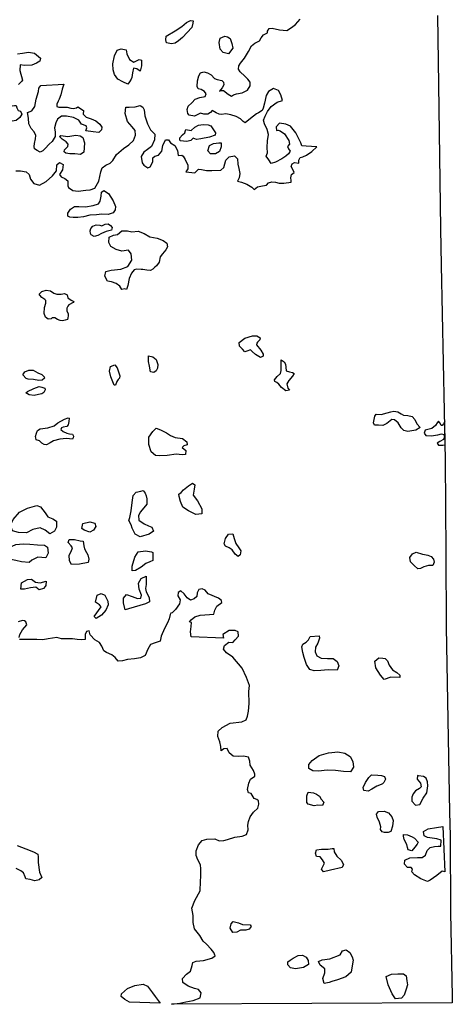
# Model space of a CAD drawing. Extents: x 167040 to 315899, y 721307 to 809380.
# Tile 16 of 20: x 271872 to 284512, y 726849 to 755635. Entities that reach past the tile are written whole.
import ezdxf

# ---------------------------------------------------------------- set-up
doc = ezdxf.new("R2010")
doc.units = 0
doc.layers.add('-RPA', color=1, linetype='CONTINUOUS')
doc.layers.add('RPA', color=3, linetype='CONTINUOUS')

msp = doc.modelspace()

# ---------------------------------------------------------------- linework, layer by layer
at = {"layer": '-RPA', "color": 0}
for points in [[(273334, 749859), (273281, 749894), (273280, 749982), (273359, 750094), (273472, 750171), (273599, 750176), (273798, 750167), (274022, 750206), (274177, 750251), (274225, 750327), (274248, 750474), (274266, 750592), (274333, 750645), (274465, 750549), (274605, 750337), (274670, 750175), (274659, 750074), (274605, 749992), (274456, 749944), (274274, 749947), (274114, 749934), (273919, 749918), (273741, 749876), (273572, 749850), (273438, 749848)], [(273934, 749462), (273952, 749534), (274013, 749600), (274103, 749638), (274217, 749627), (274270, 749605), (274367, 749659), (274461, 749664), (274524, 749619), (274577, 749558), (274552, 749483), (274400, 749438), (274258, 749380), (274158, 749326), (274051, 749295), (273965, 749346), (273938, 749384)], [(275866, 748441), (275825, 748395), (275761, 748338), (275690, 748304), (275582, 748316), (275465, 748333), (275419, 748335), (275292, 748340), (275217, 748322), (275138, 748223), (275069, 748069), (275030, 747863), (274993, 747742), (274940, 747770), (274856, 747746), (274796, 747843), (274693, 747925), (274559, 747969), (274438, 747993), (274361, 748135), (274391, 748275), (274543, 748314), (274829, 748338), (275036, 748420), (275144, 748607), (275128, 748790), (275048, 748896), (274859, 748866), (274692, 748912), (274538, 749001), (274477, 749123), (274487, 749277), (274613, 749337), (274733, 749359), (274855, 749459), (275025, 749459), (275149, 749431), (275337, 749451), (275511, 749382), (275672, 749291), (275891, 749252), (276065, 749180), (276168, 749098), (276189, 748990), (276142, 748905), (276040, 748786), (275976, 748700), (275943, 748550)], [(273312, 747299), (273283, 747256), (273248, 747204), (273249, 747122), (273286, 747031), (273287, 746976), (273282, 746914), (273266, 746874), (273204, 746851), (273120, 746827), (273051, 746845), (272979, 746874), (272903, 746915), (272818, 746914), (272789, 746890), (272701, 746883), (272622, 746940), (272585, 747041), (272592, 747220), (272636, 747345), (272638, 747423), (272608, 747459), (272520, 747513), (272457, 747581), (272443, 747613), (272514, 747689), (272650, 747730), (272771, 747703), (272867, 747642), (272955, 747610), (273086, 747612), (273183, 747630), (273256, 747595), (273280, 747504), (273379, 747437), (273451, 747392), (273438, 747369)], [(278820, 746210), (278801, 746180), (278792, 746128), (278922, 745977), (278989, 745858), (278987, 745796), (278906, 745762), (278761, 745847), (278666, 745934), (278616, 745985), (278509, 745944), (278447, 745927), (278384, 746007), (278295, 746090), (278286, 746197), (278450, 746324), (278670, 746393), (278804, 746395), (278903, 746338), (278887, 746276)], [(275788, 745317), (275696, 745341), (275661, 745506), (275639, 745643), (275636, 745809), (275763, 745782), (275862, 745699), (275904, 745556), (275896, 745442), (275862, 745370)], [(279596, 745631), (279636, 745560), (279647, 745479), (279659, 745371), (279751, 745337), (279839, 745319), (279888, 745291), (279844, 745212), (279732, 745089), (279679, 744987), (279704, 744858), (279760, 744803), (279646, 744788), (279521, 744877), (279441, 744983), (279388, 745028), (279322, 745056), (279315, 745102), (279392, 745201), (279494, 745290), (279515, 745382), (279512, 745603), (279510, 745694)], [(272527, 745093), (272430, 745091), (272276, 745118), (272122, 745129), (272057, 745145), (271964, 745251), (272022, 745343), (272138, 745387), (272266, 745386), (272404, 745313), (272522, 745259), (272591, 745191), (272595, 745152)], [(274714, 745060), (274674, 744945), (274632, 744951), (274530, 745193), (274491, 745359), (274524, 745496), (274654, 745541), (274720, 745457), (274796, 745227), (274784, 745159), (274746, 745116)], [(272581, 744734), (272523, 744695), (272422, 744674), (272296, 744649), (272152, 744666), (272056, 744724), (272098, 744764), (272286, 744848), (272445, 744912), (272521, 744893), (272603, 744859), (272616, 744817)], [(282803, 744192), (282917, 744171), (283016, 744115), (283085, 744073), (283209, 744066), (283336, 744032), (283416, 743946), (283474, 743820), (283570, 743714), (283447, 743634), (283210, 743594), (283093, 743624), (283020, 743704), (282929, 743853), (282827, 743935), (282745, 743944), (282604, 743831), (282481, 743767), (282351, 743777), (282243, 743785), (282213, 743846), (282248, 744046), (282283, 744098), (282433, 744095), (282611, 744143), (282715, 744174)], [(272451, 743320), (272353, 743348), (272339, 743407), (272335, 743446), (272367, 743551), (272395, 743629), (272472, 743673), (272691, 743699), (272876, 743760), (272982, 743850), (273180, 743953), (273293, 743994), (273313, 743981), (273308, 743883), (273286, 743795), (273245, 743742), (273144, 743718), (273092, 743704), (273076, 743649), (273146, 743591), (273247, 743550), (273326, 743528), (273414, 743516), (273448, 743461), (273435, 743409), (273419, 743370), (273240, 743387), (273044, 743368), (272862, 743319), (272762, 743263), (272652, 743202), (272583, 743218), (272514, 743252)], [(284296, 743886), (284255, 743824), (284220, 743774), (284188, 743767), (284160, 743838), (284110, 743899), (284069, 743850), (284021, 743771), (283912, 743684), (283796, 743653), (283724, 743635), (283693, 743550), (283737, 743476), (283897, 743466), (284088, 743502), (284195, 743526), (284264, 743511), (284284, 743443), (284257, 743361), (284144, 743301), (284073, 743251), (284106, 743199), (284237, 743198), (284302, 743209)], [(275862, 743693), (275986, 743643), (276157, 743555), (276279, 743479), (276414, 743419), (276626, 743394), (276751, 743298), (276766, 743207), (276669, 743179), (276621, 743123), (276726, 743040), (276719, 742926), (276618, 742911), (276442, 742934), (276179, 742894), (275964, 742880), (275840, 742895), (275711, 743003), (275649, 743217), (275648, 743432), (275763, 743597), (275788, 743626)], [(275537, 741797), (275572, 741712), (275584, 741624), (275590, 741475), (275403, 741251), (275344, 741144), (275352, 741004), (275511, 740893), (275634, 740836), (275735, 740797), (275780, 740686), (275659, 740589), (275395, 740519), (275249, 740595), (275162, 740765), (275133, 740869), (275056, 740990), (275093, 741078), (275133, 741273), (275154, 741520), (275191, 741728), (275273, 741825), (275413, 741853), (275482, 741866)], [(276588, 741810), (276654, 741894), (276801, 742003), (276925, 742084), (276986, 742032), (276966, 741905), (276939, 741732), (277071, 741569), (277193, 741334), (277196, 741184), (277023, 741166), (276806, 741278), (276637, 741386), (276573, 741549), (276529, 741699), (276526, 741761)], [(272749, 740605), (272617, 740713), (272474, 740776), (272259, 740729), (272069, 740629), (271838, 740641), (271663, 740694), (271599, 740854), (271682, 741022), (271862, 741239), (272097, 741358), (272368, 741428), (272481, 741395), (272614, 741221), (272694, 741097), (272843, 741041), (272950, 740972), (272943, 740796), (272890, 740679)], [(274032, 740714), (273921, 740656), (273756, 740712), (273688, 740762), (273715, 740901), (273923, 740955), (274063, 740919), (274098, 740814)], [(273823, 740061), (273858, 739989), (273893, 739862), (273873, 739768), (273619, 739714), (273381, 739709), (273323, 739810), (273321, 739980), (273374, 740090), (273411, 740191), (273378, 740253), (273285, 740348), (273315, 740439), (273471, 740441), (273643, 740394), (273724, 740387), (273749, 740250), (273768, 740169)], [(278080, 740140), (277996, 740196), (277886, 740242), (277844, 740314), (277887, 740463), (277976, 740590), (278096, 740602), (278138, 740465), (278189, 740321), (278273, 740194), (278334, 740102), (278317, 739985), (278255, 739940), (278164, 740006)], [(271569, 740203), (271755, 740296), (271970, 740308), (272168, 740297), (272389, 740285), (272594, 740268), (272685, 740218), (272703, 740036), (272637, 739903), (272406, 739918), (272227, 739831), (272152, 739766), (271924, 739784), (271758, 739827), (271563, 739865), (271421, 739947), (271385, 740035), (271435, 740110)], [(275670, 739785), (275555, 739740), (275418, 739631), (275258, 739527), (275160, 739518), (275155, 739655), (275238, 739925), (275336, 740077), (275548, 740108), (275720, 740078), (275766, 740058), (275765, 739911), (275761, 739823)], [(283641, 740005), (283700, 739998), (283800, 739975), (283891, 739938), (283959, 739860), (283985, 739772), (283942, 739681), (283815, 739678), (283678, 739640), (283583, 739586), (283502, 739576), (283401, 739678), (283288, 739783), (283276, 739916), (283348, 740017), (283459, 740068)], [(272570, 739008), (272439, 738970), (272345, 739042), (272186, 739027), (272016, 738989), (271906, 738990), (271926, 739169), (272096, 739269), (272220, 739278), (272330, 739186), (272467, 739175), (272649, 739216), (272632, 739096), (272619, 739067)], [(275571, 739122), (275544, 739008), (275566, 738907), (275653, 738747), (275665, 738617), (275551, 738559), (275055, 738406), (274951, 738384), (274903, 738583), (274908, 738726), (274996, 738826), (275158, 738773), (275318, 738717), (275415, 738719), (275432, 738807), (275362, 738987), (275347, 739159), (275422, 739295), (275566, 739369), (275572, 739278)], [(274083, 738605), (274134, 738806), (274251, 738857), (274355, 738808), (274448, 738638), (274454, 738527), (274388, 738371), (274260, 738229), (274106, 738126), (274051, 738185), (274252, 738473), (274207, 738529), (274174, 738545)], [(280181, 736985), (280146, 737135), (280118, 737301), (280141, 737376), (280239, 737434), (280311, 737502), (280364, 737599), (280625, 737620), (280634, 737549), (280581, 737403), (280512, 737286), (280501, 737156), (280552, 737041), (280676, 736966), (280864, 736958), (281033, 736954), (281150, 736875), (281192, 736744), (281145, 736618), (280882, 736626), (280670, 736605), (280478, 736596), (280348, 736639), (280248, 736780), (280226, 736868)], [(282621, 736891), (282669, 736764), (282763, 736630), (282892, 736551), (282983, 736469), (282982, 736404), (282712, 736415), (282517, 736345), (282413, 736473), (282281, 736685), (282253, 736880), (282365, 736974), (282485, 736970), (282553, 736963)], [(280992, 734207), (281165, 734232), (281376, 734192), (281532, 734096), (281609, 733943), (281621, 733783), (281535, 733644), (281330, 733658), (281096, 733683), (280852, 733691), (280601, 733666), (280435, 733671), (280322, 733740), (280323, 733860), (280415, 733980), (280624, 734125), (280826, 734186), (280891, 734205)], [(282304, 733229), (282160, 733135), (282052, 733077), (281929, 733104), (281903, 733192), (281979, 733335), (282071, 733478), (282153, 733562), (282332, 733544), (282443, 733537), (282533, 733507), (282562, 733429), (282513, 733338), (282473, 733299), (282438, 733277)], [(283435, 733094), (283373, 733007), (283333, 732903), (283329, 732789), (283433, 732674), (283563, 732686), (283665, 732871), (283767, 733033), (283801, 733235), (283789, 733349), (283750, 733463), (283666, 733509), (283526, 733533), (283497, 733543), (283486, 733432), (283587, 733311), (283605, 733207), (283550, 733158)], [(280632, 732937), (280684, 732849), (280755, 732757), (280715, 732660), (280582, 732671), (280477, 732655), (280305, 732705), (280257, 732748), (280265, 732940), (280301, 733050), (280461, 733036), (280542, 732993), (280571, 732973)], [(282532, 731870), (282461, 731887), (282419, 731959), (282423, 732040), (282385, 732177), (282314, 732317), (282302, 732405), (282354, 732486), (282520, 732498), (282644, 732445), (282747, 732334), (282788, 732226), (282768, 732060), (282718, 731905), (282643, 731869), (282601, 731870)], [(284291, 730726), (284219, 730740), (284059, 730617), (283870, 730482), (283788, 730440), (283593, 730513), (283409, 730631), (283328, 730719), (283348, 730797), (283309, 730853), (283202, 730850), (283111, 730942), (283128, 731062), (283275, 731130), (283496, 731138), (283636, 731137), (283725, 731211), (283774, 731341), (283863, 731438), (283996, 731460), (284097, 731476), (284182, 731472), (284183, 731648), (284063, 731688), (283786, 731722), (283689, 731778), (283670, 731905), (283807, 731976), (284048, 732020), (284234, 732048)], [(283181, 731524), (283107, 731671), (283082, 731762), (283088, 731811), (283202, 731807), (283342, 731747), (283407, 731705), (283510, 731587), (283484, 731532), (283421, 731444), (283333, 731337), (283222, 731361), (283200, 731436)], [(280718, 731075), (280656, 731163), (280546, 731174), (280517, 731265), (280547, 731366), (280694, 731384), (280882, 731386), (281003, 731408), (281052, 731405), (281058, 731304), (281135, 731183), (281264, 731065), (281338, 730941), (281292, 730847), (280953, 730768), (280751, 730720), (280686, 730795), (280759, 730941), (280779, 730980)], [(278220, 728954), (278097, 728945), (278026, 729072), (278053, 729205), (278105, 729267), (278261, 729227), (278381, 729187), (278609, 729176), (278635, 729120), (278572, 729042), (278481, 729014), (278374, 729021), (278325, 729018)], [(280009, 728278), (280136, 728290), (280246, 728224), (280304, 728133), (280313, 728009), (280163, 727922), (279935, 727885), (279788, 727918), (279711, 728003), (279705, 728088), (279770, 728136), (279859, 728201)], [(280771, 727459), (280727, 727603), (280787, 727771), (280784, 727885), (280648, 727997), (280603, 728101), (280714, 728146), (280932, 728174), (281236, 728299), (281302, 728412), (281409, 728438), (281523, 728359), (281584, 728235), (281619, 728137), (281585, 727971), (281561, 727786), (281398, 727653), (281159, 727564), (280990, 727513), (280918, 727487)], [(282582, 727665), (282739, 727732), (282918, 727741), (283084, 727740), (283168, 727677), (283187, 727534), (283205, 727417), (283162, 727287), (283103, 727115), (283027, 727024), (282854, 727006), (282758, 727159), (282642, 727417)]]:
    msp.add_lwpolyline(points, close=True, dxfattribs=at)
at = {"layer": 'RPA', "color": 0}
for points in [[(271760, 751212), (271897, 751218), (272063, 751191), (272146, 751111), (272188, 750972), (272288, 750843), (272448, 750801), (272645, 750908), (272831, 751071), (272945, 751220), (272959, 751389), (273032, 751456), (273144, 751406), (273118, 751242), (273039, 751104), (273082, 751037), (273190, 750990), (273283, 750920), (273276, 750776), (273302, 750731), (273421, 750639), (273578, 750622), (273809, 750655), (273929, 750657), (274065, 750709), (274188, 750913), (274242, 751187), (274282, 751308), (274392, 751379), (274515, 751436), (274598, 751522), (274699, 751690), (274901, 751873), (275056, 751973), (275197, 752103), (275256, 752260), (275250, 752393), (275163, 752506), (275021, 752660), (274955, 752890), (274977, 753082), (275075, 753078), (275244, 753087), (275394, 753122), (275472, 753081), (275506, 753004), (275532, 752825), (275605, 752592), (275696, 752418), (275825, 752290), (275815, 752120), (275724, 751930), (275605, 751840), (275499, 751760), (275426, 751631), (275446, 751452), (275496, 751382), (275614, 751302), (275682, 751336), (275764, 751481), (275766, 751595), (275823, 751641), (275930, 751676), (276026, 751795), (276059, 751955), (276134, 752122), (276216, 752121), (276282, 752037), (276407, 751955), (276478, 751806), (276504, 751666), (276611, 751672), (276644, 751649), (276711, 751543), (276782, 751385), (276787, 751277), (276724, 751185), (276988, 751154), (277036, 751204), (277097, 751260), (277188, 751258), (277332, 751228), (277485, 751228), (277745, 751232), (277835, 751315), (277893, 751531), (277996, 751624), (278148, 751653), (278238, 751570), (278241, 751414), (278272, 751287), (278301, 751135), (278287, 751007), (278239, 750915), (278354, 750885), (278511, 750826), (278656, 750737), (278723, 750666), (278819, 750746), (278968, 750782), (279085, 750800), (279146, 750863), (279236, 750890), (279347, 750886), (279452, 750855), (279586, 750854), (279806, 750884), (279802, 750930), (279798, 751011), (279809, 751106), (279896, 751169), (279865, 751240), (279808, 751347), (279836, 751422), (279901, 751459), (280031, 751442), (280026, 751530), (280067, 751605), (280148, 751626), (280255, 751674), (280406, 751777), (280554, 751913), (280247, 751937), (280113, 751948), (280089, 752032), (280032, 752155), (279941, 752326), (279784, 752519), (279653, 752581), (279467, 752614), (279361, 752498), (279373, 752394), (279428, 752408), (279480, 752389), (279609, 752294), (279733, 752104), (279754, 752000), (279694, 751928), (279724, 751856), (279774, 751789), (279724, 751713), (279647, 751640), (279527, 751566), (279350, 751469), (279221, 751427), (279150, 751534), (279073, 751640), (279114, 751745), (279102, 751898), (279108, 752093), (279137, 752276), (279099, 752425), (279028, 752587), (278993, 752697), (279046, 752812), (279112, 752950), (279217, 753095), (279391, 753222), (279546, 753270), (279504, 753435), (279431, 753564), (279289, 753624), (279145, 753533), (279075, 753415), (279020, 753196), (278987, 753045), (278956, 752979), (278852, 752916), (278791, 752882), (278701, 752812), (278563, 752706), (278457, 752616), (278401, 752660), (278328, 752734), (278197, 752807), (278039, 752849), (277892, 752883), (277769, 752861), (277700, 752876), (277615, 752914), (277500, 752977), (277446, 752917), (277371, 752874), (277251, 752868), (277153, 752899), (277053, 752852), (276978, 752818), (276828, 752848), (276782, 752896), (276763, 753013), (276791, 753104), (276903, 753201), (277002, 753307), (277135, 753361), (277294, 753393), (277319, 753465), (277275, 753536), (277176, 753593), (277082, 753614), (277054, 753685), (277071, 753849), (277104, 753992), (277158, 754078), (277252, 754109), (277363, 754085), (277465, 754018), (277562, 753912), (277637, 753885), (277774, 753858), (277827, 753813), (277835, 753735), (277791, 753646), (277711, 753541), (277760, 753564), (277822, 753562), (277960, 753454), (278056, 753403), (278120, 753440), (278211, 753468), (278377, 753494), (278528, 753574), (278607, 753703), (278606, 753807), (278539, 753897), (278446, 753983), (278317, 754108), (278267, 754189), (278275, 754283), (278319, 754362), (278440, 754511), (278561, 754702), (278646, 754866), (278745, 754953), (278878, 755014), (278928, 755102), (278998, 755195), (279114, 755252), (279110, 755298), (279161, 755377), (279245, 755388), (279461, 755340), (279680, 755314), (279818, 755405), (279931, 755498), (280068, 755650)], [(284081, 755758), (284105, 753744), (284169, 749516), (284185, 748458), (284305, 742770), (284322, 740043), (284337, 737878), (284433, 732467), (284447, 731774), (284462, 729537), (284512, 727080), (284512, 726888), (276308, 726849), (276552, 726886), (276725, 726921), (276940, 726965), (277145, 727036), (277172, 727185), (277095, 727280), (276975, 727313), (276799, 727376), (276641, 727491), (276628, 727608), (276743, 727734), (276864, 727822), (276911, 727981), (276931, 728072), (277029, 728110), (277243, 728132), (277488, 728198), (277586, 728263), (277544, 728364), (277463, 728465), (277331, 728606), (277231, 728698), (277131, 728861), (276979, 729057), (276945, 729243), (276939, 729441), (276902, 729660), (276988, 729887), (277149, 730166), (277154, 730436), (277168, 730595), (277169, 730807), (277153, 730927), (277080, 731074), (277032, 731195), (277029, 731331), (277095, 731510), (277200, 731639), (277344, 731677), (277575, 731686), (277698, 731633), (277835, 731635), (277939, 731671), (278161, 731734), (278376, 731762), (278503, 731813), (278543, 731953), (278540, 732083), (278557, 732191), (278610, 732333), (278702, 732466), (278826, 732579), (278857, 732699), (278847, 732794), (278796, 732833), (278721, 732863), (278631, 733013), (278553, 733030), (278527, 733128), (278567, 733310), (278620, 733427), (278738, 733517), (278742, 733582), (278700, 733680), (278603, 733837), (278601, 733957), (278553, 734074), (278413, 734105), (278263, 734096), (278114, 734103), (277994, 734198), (277933, 734329), (277832, 734320), (277763, 734262), (277748, 734389), (277716, 734525), (277662, 734679), (277669, 734835), (277784, 734938), (278019, 735064), (278361, 735110), (278494, 735162), (278531, 735272), (278555, 735418), (278576, 735639), (278568, 735997), (278589, 736166), (278496, 736401), (278377, 736675), (278102, 737002), (277915, 737121), (277831, 737229), (277854, 737339), (277982, 737436), (278095, 737429), (278167, 737506), (278269, 737610), (278253, 737737), (278172, 737773), (277993, 737774), (277807, 737661), (277823, 737551), (276883, 737592), (276864, 737736), (276881, 737895), (276892, 738015), (276833, 738035), (276886, 738087), (276987, 738174), (277144, 738222), (277417, 738243), (277544, 738259), (277577, 738369), (277630, 738486), (277774, 738595), (277771, 738654), (277684, 738723), (277375, 738852), (277292, 738960), (277207, 738999), (277103, 738977), (277060, 738883), (277050, 738769), (276971, 738705), (276863, 738669), (276763, 738735), (276673, 738850), (276582, 738938), (276500, 738887), (276493, 738795), (276558, 738678), (276537, 738558), (276426, 738396), (276331, 738295), (276292, 738289), (276272, 738244), (276239, 738120), (276186, 738000), (276103, 737832), (276004, 737611), (275981, 737465), (275831, 737420), (275691, 737372), (275618, 737233), (275536, 737044), (275402, 736983), (275229, 736949), (275024, 736934), (274871, 736892), (274750, 736883), (274657, 736991), (274560, 737067), (274410, 737133), (274329, 737182), (274268, 737316), (274204, 737430), (274071, 737503), (273929, 737650), (273897, 737767), (273822, 737751), (273786, 737657), (273785, 737517), (273687, 737508), (273554, 737516), (273411, 737536), (273092, 737535), (272959, 737571), (272708, 737534), (272545, 737502), (272369, 737513), (272112, 737515), (271865, 737516)], [(271808, 754639), (271957, 754658), (272132, 754684), (272302, 754654), (272358, 754606), (272477, 754514), (272456, 754419), (272363, 754362), (272230, 754304), (272015, 754294), (271885, 754311), (271878, 754145), (271955, 753870), (271939, 753837), (271833, 753744)], [(271852, 737568), (271879, 737656), (271951, 737799), (272076, 737945), (272054, 738033), (272015, 738062), (271953, 738072), (271829, 738034)], [(271795, 731494), (272048, 731398), (272272, 731306), (272402, 731240), (272414, 731162), (272410, 730999), (272451, 730709), (272521, 730556), (272436, 730485), (272319, 730463), (272173, 730499), (272049, 730513), (272030, 730575), (271979, 730689), (271907, 730748), (271771, 730818)]]:
    msp.add_lwpolyline(points, dxfattribs=at)
for points in [[(276904, 755409), (276769, 755260), (276632, 755114), (276516, 755014), (276417, 754951), (276303, 754933), (276166, 754959), (276145, 755044), (276153, 755155), (276414, 755309), (276613, 755439), (276745, 755549), (276861, 755607), (276936, 755601), (276934, 755536)], [(277862, 755149), (277947, 755137), (278017, 755086), (278068, 754937), (278103, 754805), (277972, 754639), (277819, 754673), (277726, 754769), (277699, 754967), (277733, 755091)], [(275145, 753945), (275126, 753893), (275082, 753820), (275031, 753754), (274890, 753817), (274742, 753896), (274645, 754037), (274600, 754173), (274597, 754342), (274642, 754581), (274717, 754742), (274840, 754780), (274981, 754753), (274999, 754639), (275080, 754468), (275208, 754396), (275360, 754467), (275435, 754452), (275432, 754289), (275392, 754132), (275293, 754195), (275199, 754216), (275165, 754079)], [(272467, 751765), (272382, 751806), (272306, 751857), (272295, 751931), (272306, 752016), (272336, 752150), (272345, 752245), (272294, 752355), (272207, 752451), (272143, 752593), (272130, 752752), (272101, 752921), (272224, 752966), (272310, 753097), (272355, 753313), (272420, 753532), (272428, 753630), (272488, 753710), (273158, 753754), (273109, 753603), (273073, 753436), (273023, 753315), (272998, 753253), (272954, 753161), (272955, 753099), (273017, 753081), (273138, 753073), (273261, 753078), (273363, 753044), (273431, 753039), (273529, 753054), (273574, 753084), (273732, 752979), (273731, 752875), (273814, 752785), (273958, 752732), (274099, 752679), (274211, 752584), (274268, 752497), (274260, 752418), (274189, 752339), (274020, 752352), (273804, 752384), (273838, 752476), (273811, 752534), (273680, 752584), (273603, 752694), (273442, 752779), (273240, 752817), (273093, 752815), (272981, 752728), (272927, 752623), (272888, 752473), (272909, 752349), (272905, 752216), (272823, 752077), (272730, 751994), (272618, 751865), (272548, 751796)], [(271492, 752787), (271416, 752824), (271324, 752849), (271233, 752880), (271238, 752945), (271425, 753036), (271584, 753104), (271717, 753129), (271766, 753124), (271786, 753059), (271827, 752981), (271896, 752957), (271930, 752869), (271873, 752771), (271773, 752687), (271656, 752666), (271578, 752687)], [(277039, 752128), (276944, 752169), (276877, 752103), (276757, 752071), (276656, 752083), (276571, 752097), (276548, 752117), (276553, 752185), (276633, 752271), (276694, 752328), (276712, 752400), (276728, 752429), (276885, 752396), (276987, 752492), (277094, 752553), (277230, 752575), (277380, 752561), (277459, 752527), (277539, 752417), (277593, 752324), (277584, 752259), (277413, 752197), (277169, 752147)], [(273220, 751736), (273167, 751771), (273182, 751833), (273278, 751923), (273290, 751998), (273233, 752068), (273115, 752144), (273032, 752215), (273074, 752251), (273280, 752216), (273517, 752256), (273641, 752241), (273716, 752191), (273761, 752038), (273758, 751885), (273747, 751758), (273650, 751691), (273484, 751714), (273341, 751715)], [(277686, 752036), (277757, 752037), (277760, 751913), (277713, 751782), (277597, 751712), (277444, 751709), (277371, 751805), (277417, 751956), (277533, 752017)], [(275076, 726908), (274946, 726990), (274839, 727079), (274846, 727160), (275023, 727309), (275239, 727398), (275483, 727439), (275606, 727377), (275751, 727184), (275826, 727082), (275922, 726958), (275977, 726883)]]:
    msp.add_lwpolyline(points, close=True, dxfattribs=at)

doc.saveas('drawing.dxf')
